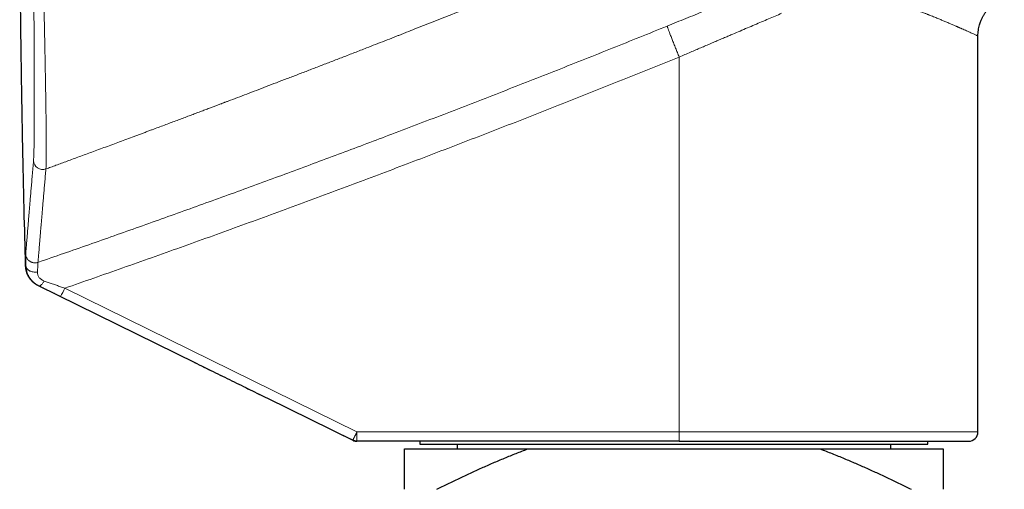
# Model space of a CAD drawing. Header units: millimetres. Extents: x 8 to 1269, y 12 to 684.
# Tile 47 of 51: x 911 to 975, y 586 to 617. Entities that reach past the tile are written whole.
import ezdxf

# ---------------------------------------------------------------- set-up
doc = ezdxf.new("R2010")
doc.units = ezdxf.units.MM

msp = doc.modelspace()

# ---------------------------------------------------------------- linework, layer by layer
at = {"color": 7, "linetype": 'Continuous', "lineweight": 30}
for p, q in [((973.027, 589.804), (973.027, 615.536)), ((911.985, 599.319), (922.198, 594.293)), ((926.876, 591.992), (932.414, 589.266)), ((932.414, 589.266), (931.725, 589.605)), ((953.611, 589.204), (932.679, 589.204)), ((936.777, 589.204), (936.777, 589.004)), ((969.777, 589.004), (969.777, 589.204)), ((935.777, 588.704), (943.787, 588.704)), ((936.777, 589.004), (942.829, 589.004)), ((939.19, 589.004), (939.19, 588.704)), ((942.829, 589.004), (969.777, 589.004)), ((943.787, 588.704), (962.767, 588.704)), ((962.767, 588.704), (970.777, 588.704)), ((967.364, 588.704), (967.364, 589.004))]:
    msp.add_line(p, q, dxfattribs=at)
at = {"color": 252, "linetype": 'Continuous', "lineweight": 0}
for p, q in [((953.621, 614.171), (953.621, 589.804)), ((911.189, 600.608), (911.179, 600.612)), ((912.014, 599.308), (912.023, 599.305)), ((912.024, 599.305), (912.015, 599.308)), ((932.689, 589.804), (913.711, 599.148)), ((913.436, 598.61), (926.876, 591.992)), ((932.689, 589.804), (953.621, 589.804)), ((953.621, 589.804), (973.027, 589.804))]:
    msp.add_line(p, q, dxfattribs=at)
at = {"color": 252, "linetype": 'Continuous', "lineweight": 0, "flags": 128}
for points in [[(911.189, 600.608), (911.193, 600.568), (911.202, 600.528), (911.217, 600.488), (911.237, 600.45), (911.261, 600.414), (911.291, 600.379), (911.325, 600.347), (911.363, 600.317), (911.405, 600.29), (911.45, 600.266), (911.498, 600.245), (911.549, 600.228), (911.603, 600.214), (911.657, 600.203), (911.713, 600.197), (911.77, 600.195), (911.827, 600.196), (911.883, 600.201), (911.939, 600.21)], [(912.377, 599.614), (912.349, 599.569), (912.32, 599.527), (912.291, 599.488), (912.262, 599.452), (912.234, 599.418), (912.205, 599.389), (912.178, 599.363), (912.151, 599.342), (912.126, 599.324), (912.102, 599.311), (912.079, 599.303), (912.059, 599.299), (912.04, 599.3), (912.023, 599.305)]]:
    msp.add_lwpolyline(points, dxfattribs=at)
at = {"color": 252, "linetype": 'Continuous', "lineweight": 0}
for centre, radius, start, end in [((912.282, 607.463), 0.6, 181.83159, 289.97968), ((905.135, 603.198), 9.485, 331.0706, 334.7241), ((923.9, 589.657), 8.791, 357.0442, 0.95611), ((944.832, 589.657), 8.791, 357.0442, 0.95611)]:
    msp.add_arc(centre, radius, start, end, dxfattribs=at)
at = {"color": 7, "linetype": 'Continuous', "lineweight": 30}
msp.add_arc((972.427, 589.804), 0.6, 270, 0, dxfattribs=at)
at = {"color": 252, "linetype": 'Continuous', "lineweight": 0}
for points, knots in [([(912.487, 606.899), (912.593, 606.938), (912.811, 607.017), (913.146, 607.14), (913.5, 607.27), (913.871, 607.406), (914.261, 607.549), (914.66, 607.696), (915.068, 607.846), (915.485, 608), (915.918, 608.16), (916.367, 608.326), (916.821, 608.494), (917.28, 608.664), (917.742, 608.836), (918.133, 608.981), (918.451, 609.1), (918.689, 609.188), (918.928, 609.277), (919.162, 609.365), (919.45, 609.472), (919.789, 609.599), (920.177, 609.744), (920.551, 609.884), (920.912, 610.02), (921.267, 610.153), (921.615, 610.284), (921.955, 610.412), (922.28, 610.534), (922.591, 610.651), (922.886, 610.763), (923.157, 610.865), (923.404, 610.958), (923.628, 611.043), (923.8, 611.108), (923.924, 611.155), (924.002, 611.185), (924.079, 611.214), (924.155, 611.243), (924.238, 611.274), (924.495, 611.371), (924.929, 611.536), (925.54, 611.769), (926.166, 612.007), (926.81, 612.253), (927.474, 612.507), (928.158, 612.769), (928.857, 613.037), (929.571, 613.312), (930.296, 613.592), (931.032, 613.876), (931.779, 614.165), (932.541, 614.461), (933.25, 614.737), (933.904, 614.992), (934.502, 615.225), (934.937, 615.395), (935.206, 615.501), (935.307, 615.54), (935.408, 615.58), (935.509, 615.62), (935.611, 615.66), (935.713, 615.7), (935.814, 615.739), (936.063, 615.837), (937.018, 616.212), (938.915, 616.96), (941.602, 618.027), (944.519, 619.196), (947.432, 620.372), (950.34, 621.556), (953.244, 622.748), (956.146, 623.948), (958.079, 624.754), (959.045, 625.158)], [0, 0, 0, 0, 0.006748, 0.013881, 0.0214, 0.029304, 0.037594, 0.046268, 0.054801, 0.063676, 0.072893, 0.082453, 0.092356, 0.101907, 0.111757, 0.121906, 0.12691, 0.132078, 0.137159, 0.142153, 0.147059, 0.155602, 0.163867, 0.171852, 0.179558, 0.186985, 0.194557, 0.201816, 0.208761, 0.215391, 0.221708, 0.227711, 0.232735, 0.237515, 0.242052, 0.243768, 0.245446, 0.247087, 0.24869, 0.250336, 0.252397, 0.26513, 0.278187, 0.291568, 0.305273, 0.319559, 0.334182, 0.349141, 0.364435, 0.380066, 0.395744, 0.411747, 0.428073, 0.444724, 0.457368, 0.470193, 0.483198, 0.485362, 0.48753, 0.489703, 0.491881, 0.494064, 0.496252, 0.498445, 0.500547, 0.512301, 0.560005, 0.62286, 0.685711, 0.748561, 0.811342, 0.874174, 0.937059, 1, 1, 1, 1]), ([(952.84, 616.183), (953.043, 616.266), (953.446, 616.43), (954.05, 616.676), (954.651, 616.92), (955.249, 617.163), (955.844, 617.404), (956.435, 617.643), (957.007, 617.875), (957.56, 618.099), (958.094, 618.315), (958.626, 618.529), (959.155, 618.743), (959.681, 618.955), (960.029, 619.095), (960.203, 619.165)], [0, 0, 0, 0, 0.081112, 0.161843, 0.242248, 0.322378, 0.402287, 0.48203, 0.561659, 0.6346, 0.707532, 0.780497, 0.853536, 0.92669, 1, 1, 1, 1]), ([(911.697, 618.887), (911.698, 618.731), (911.7, 618.422), (911.703, 617.96), (911.706, 617.501), (911.709, 617.046), (911.712, 616.598), (911.715, 616.157), (911.718, 615.723), (911.72, 615.295), (911.722, 614.888), (911.724, 614.571), (911.725, 614.392), (911.725, 614.337), (911.725, 614.335), (911.725, 614.334), (911.725, 614.332), (911.725, 614.328), (911.725, 614.314), (911.725, 614.287), (911.725, 614.244), (911.726, 614.186), (911.726, 614.113), (911.726, 614.025), (911.727, 613.922), (911.727, 613.805), (911.728, 613.674), (911.728, 613.529), (911.729, 613.371), (911.73, 613.201), (911.73, 613.019), (911.731, 612.827), (911.731, 612.624), (911.732, 612.459), (911.732, 612.346), (911.732, 612.29), (911.732, 612.247), (911.732, 612.209), (911.732, 612.133), (911.733, 611.967), (911.733, 611.713), (911.733, 611.427), (911.733, 611.161), (911.733, 610.914), (911.733, 610.672), (911.733, 610.439), (911.732, 610.216), (911.731, 610.003), (911.73, 609.77), (911.729, 609.523), (911.727, 609.265), (911.725, 609.022), (911.722, 608.792), (911.719, 608.575), (911.716, 608.374), (911.712, 608.188), (911.708, 608.019), (911.704, 607.868), (911.699, 607.735), (911.694, 607.62), (911.688, 607.521), (911.684, 607.47), (911.682, 607.444)], [0, 0, 0, 0, 0.028108, 0.056184, 0.084232, 0.112255, 0.140257, 0.167742, 0.195212, 0.222673, 0.250126, 0.27467, 0.28547, 0.285786, 0.285814, 0.285862, 0.285962, 0.286186, 0.286728, 0.288676, 0.291596, 0.295489, 0.300354, 0.306321, 0.313301, 0.321295, 0.330302, 0.340324, 0.351362, 0.363415, 0.376216, 0.389996, 0.404758, 0.420505, 0.426283, 0.430165, 0.433023, 0.43589, 0.438766, 0.450145, 0.473647, 0.497707, 0.517995, 0.53861, 0.559554, 0.580262, 0.600298, 0.620316, 0.640319, 0.6678, 0.695259, 0.7227, 0.750128, 0.778047, 0.805963, 0.833884, 0.861818, 0.889773, 0.917258, 0.944783, 0.972359, 1, 1, 1, 1]), ([(912.334, 618.826), (912.339, 618.62), (912.348, 618.209), (912.361, 617.597), (912.373, 616.991), (912.386, 616.391), (912.398, 615.8), (912.41, 615.218), (912.42, 614.669), (912.43, 614.154), (912.439, 613.671), (912.448, 613.199), (912.456, 612.736), (912.464, 612.285), (912.471, 611.845), (912.478, 611.418), (912.484, 611.004), (912.49, 610.605), (912.495, 610.223), (912.499, 609.858), (912.503, 609.51), (912.506, 609.18), (912.508, 608.869), (912.51, 608.577), (912.51, 608.305), (912.51, 608.053), (912.51, 607.822), (912.508, 607.611), (912.506, 607.423), (912.502, 607.256), (912.498, 607.113), (912.493, 606.991), (912.489, 606.93), (912.487, 606.899)], [0, 0, 0, 0, 0.035732, 0.071417, 0.107064, 0.142679, 0.178271, 0.213846, 0.249415, 0.28054, 0.311675, 0.342827, 0.374007, 0.405224, 0.436491, 0.467822, 0.49923, 0.530656, 0.562032, 0.593365, 0.624662, 0.655928, 0.687169, 0.718392, 0.749604, 0.780811, 0.812022, 0.843246, 0.874495, 0.905779, 0.937114, 0.968515, 1, 1, 1, 1]), ([(967.359, 617.82), (967.455, 617.788), (967.641, 617.726), (967.906, 617.635), (968.152, 617.55), (968.379, 617.469), (968.587, 617.394), (968.778, 617.324), (968.952, 617.258), (969.11, 617.198), (969.253, 617.144), (969.381, 617.094), (969.495, 617.049), (969.595, 617.009), (969.682, 616.975), (969.741, 616.951), (969.778, 616.937), (969.796, 616.93), (969.814, 616.922), (969.832, 616.915), (969.85, 616.908), (969.868, 616.901), (969.912, 616.883), (970.007, 616.845), (970.192, 616.771), (970.422, 616.677), (970.667, 616.576), (970.9, 616.478), (971.129, 616.381), (971.35, 616.286), (971.508, 616.218), (971.612, 616.172), (971.67, 616.147), (971.726, 616.122), (971.782, 616.098), (971.836, 616.075), (971.888, 616.051), (971.94, 616.029), (972.026, 615.991), (972.142, 615.94), (972.288, 615.875), (972.428, 615.812), (972.56, 615.753), (972.679, 615.698), (972.785, 615.649), (972.875, 615.608), (972.943, 615.576), (972.992, 615.553), (973.021, 615.539), (973.025, 615.537), (973.027, 615.536)], [0, 0, 0, 0, 0.0272126, 0.0530097, 0.0773912, 0.1003571, 0.1219074, 0.1420421, 0.1607613, 0.1780648, 0.1939528, 0.2084252, 0.2214821, 0.2331234, 0.2433493, 0.2521596, 0.2543402, 0.2565177, 0.2586919, 0.260863, 0.2630309, 0.2651957, 0.2673572, 0.279189, 0.3000781, 0.3366182, 0.3684201, 0.3994464, 0.4353725, 0.4702032, 0.5039411, 0.5141909, 0.5244184, 0.5346236, 0.5448067, 0.5549676, 0.5651065, 0.5752236, 0.5853187, 0.6169045, 0.6482782, 0.685355, 0.7221404, 0.7586393, 0.7997739, 0.840553, 0.8809847, 0.9210771, 0.9608387, 1, 1, 1, 1]), ([(960.276, 617.014), (960.136, 616.954), (959.852, 616.833), (959.419, 616.649), (958.974, 616.459), (958.518, 616.265), (958.05, 616.065), (957.577, 615.863), (957.174, 615.691), (956.841, 615.549), (956.57, 615.433), (956.285, 615.311), (955.987, 615.183), (955.674, 615.049), (955.354, 614.912), (955.026, 614.772), (954.693, 614.63), (954.347, 614.482), (953.988, 614.328), (953.745, 614.224), (953.621, 614.171)], [0, 0, 0, 0, 0.065465, 0.132296, 0.200493, 0.270056, 0.340986, 0.413283, 0.484028, 0.52241, 0.562804, 0.60521, 0.64963, 0.696062, 0.744506, 0.792027, 0.841336, 0.892435, 0.945323, 1, 1, 1, 1]), ([(911.972, 600.826), (913.072, 601.208), (915.271, 601.972), (918.565, 603.136), (921.854, 604.313), (925.138, 605.503), (928.417, 606.708), (931.691, 607.926), (935.068, 609.199), (938.549, 610.529), (942.132, 611.917), (945.708, 613.322), (949.278, 614.742), (951.653, 615.703), (952.84, 616.183)], [0, 0, 0, 0, 0.0800013, 0.1600024, 0.2400032, 0.3200037, 0.400004, 0.4800041, 0.5600039, 0.6480034, 0.7360028, 0.824002, 0.912001, 1, 1, 1, 1]), ([(952.84, 616.183), (952.841, 616.18), (952.842, 616.174), (952.848, 616.151), (952.859, 616.118), (952.874, 616.073), (952.895, 616.016), (952.92, 615.948), (952.95, 615.868), (952.984, 615.776), (953.024, 615.674), (953.067, 615.562), (953.114, 615.441), (953.164, 615.312), (953.218, 615.177), (953.273, 615.037), (953.33, 614.894), (953.388, 614.748), (953.447, 614.602), (953.506, 614.457), (953.564, 614.313), (953.602, 614.218), (953.621, 614.171)], [0, 0, 0, 0, 0.045927, 0.093039, 0.141256, 0.190485, 0.240614, 0.291519, 0.343064, 0.395097, 0.447462, 0.499995, 0.552528, 0.604893, 0.656927, 0.708472, 0.759379, 0.809509, 0.858739, 0.906958, 0.954071, 1, 1, 1, 1]), ([(913.711, 599.148), (914.966, 599.586), (917.476, 600.461), (921.232, 601.797), (924.98, 603.149), (928.72, 604.519), (932.452, 605.906), (936.105, 607.284), (939.68, 608.652), (943.176, 610.008), (946.665, 611.379), (950.148, 612.765), (952.464, 613.702), (953.621, 614.171)], [0, 0, 0, 0, 0.0935117, 0.1869804, 0.2804082, 0.3737974, 0.4671501, 0.5604683, 0.6484246, 0.7363541, 0.8242586, 0.91214, 1, 1, 1, 1]), ([(911.682, 607.444), (911.668, 607.279), (911.64, 606.949), (911.6, 606.478), (911.561, 606.025), (911.524, 605.592), (911.49, 605.178), (911.457, 604.79), (911.427, 604.428), (911.398, 604.091), (911.372, 603.77), (911.346, 603.466), (911.323, 603.179), (911.301, 602.91), (911.28, 602.657), (911.26, 602.422), (911.243, 602.203), (911.226, 602.003), (911.211, 601.82), (911.198, 601.655), (911.186, 601.505), (911.179, 601.42), (911.176, 601.377)], [0, 0, 0, 0, 0.052329, 0.10464, 0.156936, 0.209218, 0.261489, 0.313749, 0.363015, 0.412276, 0.461533, 0.510787, 0.560039, 0.609293, 0.658548, 0.707807, 0.757072, 0.806342, 0.854741, 0.90315, 0.951569, 1, 1, 1, 1]), ([(911.972, 600.826), (911.976, 600.873), (911.983, 600.966), (911.997, 601.13), (912.012, 601.312), (912.029, 601.513), (912.047, 601.733), (912.067, 601.968), (912.088, 602.216), (912.109, 602.476), (912.133, 602.754), (912.158, 603.048), (912.184, 603.36), (912.212, 603.688), (912.241, 604.033), (912.272, 604.396), (912.304, 604.776), (912.338, 605.17), (912.373, 605.579), (912.41, 606.002), (912.448, 606.44), (912.474, 606.746), (912.487, 606.899)], [0, 0, 0, 0, 0.0523002, 0.1045863, 0.15686, 0.2091232, 0.2613778, 0.3136254, 0.3628829, 0.4121374, 0.4613905, 0.5106438, 0.5598987, 0.6091569, 0.6584199, 0.7076892, 0.7569663, 0.8062529, 0.8546701, 0.9030994, 0.9515422, 1, 1, 1, 1]), ([(911.176, 601.377), (911.175, 601.375), (911.175, 601.372), (911.175, 601.361), (911.175, 601.344), (911.175, 601.32), (911.175, 601.287), (911.176, 601.257), (911.176, 601.232), (911.176, 601.219), (911.176, 601.204), (911.177, 601.189), (911.177, 601.173), (911.178, 601.136), (911.179, 601.073), (911.181, 600.975), (911.183, 600.865), (911.186, 600.744), (911.188, 600.654), (911.189, 600.608)], [0, 0, 0, 0, 0.045978, 0.099839, 0.161533, 0.231023, 0.298613, 0.372237, 0.392521, 0.413223, 0.434342, 0.455879, 0.477836, 0.500213, 0.599655, 0.699232, 0.799065, 0.899277, 1, 1, 1, 1]), ([(911.972, 600.826), (911.952, 600.82), (911.912, 600.807), (911.847, 600.796), (911.78, 600.792), (911.709, 600.795), (911.638, 600.808), (911.567, 600.829), (911.498, 600.859), (911.433, 600.898), (911.373, 600.945), (911.321, 600.999), (911.276, 601.058), (911.239, 601.121), (911.211, 601.185), (911.191, 601.25), (911.179, 601.314), (911.177, 601.356), (911.176, 601.377)], [0, 0, 0, 0, 0.055087, 0.112817, 0.173024, 0.235462, 0.299808, 0.365663, 0.432564, 0.5, 0.567436, 0.634337, 0.700192, 0.764538, 0.826976, 0.887183, 0.944913, 1, 1, 1, 1]), ([(911.179, 600.612), (911.183, 600.547), (911.192, 600.416), (911.233, 600.22), (911.302, 600.03), (911.398, 599.849), (911.519, 599.683), (911.665, 599.537), (911.835, 599.416), (911.954, 599.344), (912.014, 599.308)], [0, 0, 0, 0, 0.124774, 0.250084, 0.375933, 0.501606, 0.626567, 0.750699, 0.874845, 1, 1, 1, 1]), ([(912.023, 599.305), (911.982, 599.327), (911.898, 599.371), (911.782, 599.451), (911.691, 599.526), (911.623, 599.592), (911.574, 599.643), (911.528, 599.696), (911.485, 599.751), (911.445, 599.808), (911.398, 599.881), (911.347, 599.972), (911.296, 600.085), (911.252, 600.207), (911.219, 600.336), (911.196, 600.471), (911.191, 600.562), (911.189, 600.608)], [0, 0, 0, 0, 0.0812869, 0.1637989, 0.2472507, 0.289251, 0.331379, 0.3736006, 0.415883, 0.458195, 0.5005078, 0.5736689, 0.651192, 0.7328696, 0.8184401, 0.9075971, 1, 1, 1, 1]), ([(911.972, 600.826), (911.971, 600.821), (911.971, 600.812), (911.969, 600.775), (911.966, 600.721), (911.962, 600.651), (911.957, 600.564), (911.952, 600.462), (911.946, 600.345), (911.941, 600.255), (911.939, 600.21)], [0, 0, 0, 0, 0.126102, 0.251049, 0.375297, 0.499269, 0.623356, 0.747934, 0.873363, 1, 1, 1, 1]), ([(912.377, 599.614), (912.338, 599.629), (912.263, 599.659), (912.167, 599.722), (912.088, 599.793), (912.028, 599.871), (911.983, 599.954), (911.954, 600.04), (911.938, 600.126), (911.939, 600.182), (911.939, 600.21)], [0, 0, 0, 0, 0.137212, 0.266356, 0.390659, 0.512614, 0.633907, 0.755456, 0.877548, 1, 1, 1, 1]), ([(912.023, 599.305), (912.1, 599.268), (912.252, 599.192), (912.485, 599.078), (912.72, 598.962), (912.957, 598.845), (913.196, 598.728), (913.356, 598.649), (913.436, 598.61)], [0, 0, 0, 0, 0.167291, 0.333836, 0.500025, 0.666227, 0.83278, 1, 1, 1, 1]), ([(912.377, 599.614), (912.464, 599.584), (912.637, 599.523), (912.902, 599.431), (913.17, 599.337), (913.44, 599.243), (913.621, 599.18), (913.711, 599.148)], [0, 0, 0, 0, 0.199717, 0.399097, 0.598639, 0.798803, 1, 1, 1, 1]), ([(932.414, 589.266), (932.415, 589.267), (932.416, 589.268), (932.425, 589.282), (932.435, 589.301), (932.449, 589.326), (932.464, 589.356), (932.482, 589.389), (932.496, 589.417), (932.506, 589.438), (932.514, 589.454), (932.522, 589.47), (932.53, 589.485), (932.538, 589.5), (932.546, 589.515), (932.556, 589.537), (932.57, 589.564), (932.587, 589.597), (932.602, 589.627), (932.616, 589.655), (932.627, 589.679), (932.64, 589.703), (932.652, 589.727), (932.664, 589.753), (932.674, 589.773), (932.682, 589.788), (932.685, 589.798), (932.688, 589.802), (932.689, 589.804)], [0, 0, 0, 0, 0.087335, 0.167575, 0.240718, 0.306761, 0.383749, 0.448117, 0.499858, 0.52614, 0.551331, 0.57543, 0.598437, 0.620352, 0.641176, 0.660908, 0.70953, 0.749901, 0.789659, 0.823954, 0.852784, 0.87615, 0.912787, 0.9385, 0.969352, 0.983459, 0.992068, 1, 1, 1, 1])]:
    msp.add_open_spline(points, degree=3, knots=knots, dxfattribs=at)
at = {"color": 7, "linetype": 'Continuous', "lineweight": 30}
for points, knots in [([(910.783, 622.315), (910.787, 621.603), (910.798, 619.563), (910.834, 616.197), (910.889, 612.216), (910.962, 608.236), (911.046, 604.377), (911.113, 601.846), (911.146, 600.64)], [0, 0, 0, 0, 0.098572, 0.282218, 0.465867, 0.649512, 0.83315, 1, 1, 1, 1]), ([(973.027, 615.536), (973.028, 615.598), (973.031, 615.725), (973.052, 615.911), (973.083, 616.088), (973.124, 616.251), (973.168, 616.39), (973.212, 616.507), (973.252, 616.604), (973.293, 616.69), (973.33, 616.764), (973.368, 616.832), (973.408, 616.901), (973.455, 616.976), (973.511, 617.059), (973.577, 617.148), (973.654, 617.243), (973.744, 617.343), (973.845, 617.445), (973.961, 617.549), (974.09, 617.651), (974.233, 617.75), (974.389, 617.844), (974.559, 617.93), (974.679, 617.978), (974.74, 618.002)], [0, 0, 0, 0, 0.058304, 0.118781, 0.175386, 0.227784, 0.275706, 0.31207, 0.345087, 0.374685, 0.400814, 0.423584, 0.44769, 0.47539, 0.506675, 0.541526, 0.579903, 0.621746, 0.666967, 0.715448, 0.767034, 0.821535, 0.878717, 0.938309, 1, 1, 1, 1]), ([(911.145, 600.64), (911.147, 600.607), (911.152, 600.544), (911.161, 600.448), (911.176, 600.358), (911.196, 600.272), (911.221, 600.192), (911.248, 600.116), (911.276, 600.049), (911.305, 599.989), (911.333, 599.936), (911.361, 599.887), (911.39, 599.842), (911.418, 599.801), (911.446, 599.763), (911.474, 599.728), (911.5, 599.697), (911.524, 599.669), (911.547, 599.645), (911.567, 599.624), (911.581, 599.61), (911.593, 599.599), (911.601, 599.591), (911.611, 599.582), (911.621, 599.573), (911.632, 599.563), (911.643, 599.553), (911.656, 599.542), (911.669, 599.531), (911.683, 599.52), (911.698, 599.508), (911.714, 599.496), (911.73, 599.484), (911.748, 599.471), (911.766, 599.458), (911.785, 599.445), (911.804, 599.432), (911.826, 599.417), (911.851, 599.401), (911.878, 599.384), (911.906, 599.367), (911.935, 599.349), (911.957, 599.336), (911.969, 599.328), (911.971, 599.327)], [0, 0, 0, 0, 0.034151, 0.065698, 0.094709, 0.121236, 0.145314, 0.166979, 0.186277, 0.201268, 0.214547, 0.226189, 0.236304, 0.24506, 0.252711, 0.259633, 0.266324, 0.273332, 0.281138, 0.290097, 0.300444, 0.306384, 0.314273, 0.324391, 0.336749, 0.351351, 0.368201, 0.387298, 0.408645, 0.432326, 0.45827, 0.486477, 0.516946, 0.549674, 0.584018, 0.620539, 0.659237, 0.70011, 0.751604, 0.806177, 0.863826, 0.924549, 0.988343, 1, 1, 1, 1]), ([(911.146, 600.64), (911.147, 600.635), (911.15, 600.626), (911.169, 600.617), (911.179, 600.612)], [0, 0, 0, 0, 0.4886, 1, 1, 1, 1]), ([(911.985, 599.32), (911.986, 599.319), (911.99, 599.318), (911.999, 599.314), (912.01, 599.31), (912.015, 599.308)], [0, 0, 0, 0, 0.215342, 0.646026, 1, 1, 1, 1]), ([(912.014, 599.308), (912.014, 599.308), (912.014, 599.307), (912.01, 599.308), (911.996, 599.314), (911.988, 599.318), (911.985, 599.319)], [0, 0, 0, 0, 0.160593, 0.481778, 0.802964, 1, 1, 1, 1]), ([(922.142, 594.321), (922.544, 594.123), (923.346, 593.728), (924.554, 593.134), (925.731, 592.556), (926.505, 592.175), (926.876, 591.992)], [0, 0, 0, 0, 0.256016, 0.511399, 0.766137, 1, 1, 1, 1]), ([(953.611, 589.204), (953.793, 589.204), (954.156, 589.204), (954.699, 589.204), (955.241, 589.204), (955.714, 589.204), (956.119, 589.204), (956.457, 589.204), (956.795, 589.204), (957.14, 589.204), (957.547, 589.204), (958.014, 589.204), (958.534, 589.204), (959.049, 589.204), (959.56, 589.204), (960.067, 589.204), (960.512, 589.204), (960.898, 589.204), (961.224, 589.204), (961.548, 589.204), (961.868, 589.204), (962.185, 589.204), (962.559, 589.204), (962.987, 589.204), (963.466, 589.204), (963.936, 589.204), (964.397, 589.204), (964.846, 589.204), (965.285, 589.204), (965.714, 589.204), (966.132, 589.204), (966.54, 589.204), (966.938, 589.204), (967.323, 589.204), (967.697, 589.204), (968.057, 589.204), (968.405, 589.204), (968.74, 589.204), (969.063, 589.204), (969.358, 589.204), (969.626, 589.204), (969.87, 589.204), (970.104, 589.204), (970.327, 589.204), (970.539, 589.204), (970.74, 589.204), (970.931, 589.204), (971.092, 589.204), (971.228, 589.204), (971.34, 589.204), (971.447, 589.204), (971.548, 589.204), (971.644, 589.204), (971.734, 589.204), (971.822, 589.204), (971.907, 589.204), (971.987, 589.204), (972.061, 589.204), (972.127, 589.204), (972.2, 589.204), (972.275, 589.204), (972.343, 589.204), (972.391, 589.204), (972.421, 589.204), (972.425, 589.204), (972.427, 589.204)], [0, 0, 0, 0, 0.0183267, 0.0366201, 0.0548951, 0.0731663, 0.0846561, 0.0961539, 0.1076635, 0.1193369, 0.131538, 0.149663, 0.1677635, 0.185854, 0.2039489, 0.2220626, 0.2402093, 0.2522409, 0.2642537, 0.2762518, 0.2882394, 0.3002207, 0.3121999, 0.3310297, 0.3498809, 0.3687697, 0.3875611, 0.4063113, 0.425036, 0.4437513, 0.462473, 0.4812172, 0.4999998, 0.5187913, 0.5375414, 0.5562662, 0.5749814, 0.5937032, 0.6124474, 0.63123, 0.647339, 0.6634168, 0.6794735, 0.6955189, 0.7115632, 0.7276165, 0.7436888, 0.75979, 0.7708868, 0.781968, 0.7930369, 0.8040967, 0.8151507, 0.8262023, 0.8372547, 0.8494172, 0.861589, 0.8737744, 0.8858304, 0.8973528, 0.9178934, 0.9384074, 0.9589159, 0.9794398, 1, 1, 1, 1]), ([(935.777, 586.078), (935.777, 586.184), (935.777, 586.395), (935.777, 586.696), (935.777, 586.96), (935.777, 587.19), (935.777, 587.387), (935.777, 587.575), (935.777, 587.754), (935.777, 587.922), (935.777, 588.08), (935.777, 588.225), (935.777, 588.352), (935.777, 588.461), (935.777, 588.553), (935.777, 588.636), (935.777, 588.681), (935.777, 588.704)], [0, 0, 0, 0, 0.085698, 0.171402, 0.257098, 0.321482, 0.385866, 0.450061, 0.514256, 0.579423, 0.644602, 0.709779, 0.774943, 0.831164, 0.887385, 0.943692, 1, 1, 1, 1]), ([(937.874, 586.078), (938.115, 586.198), (938.597, 586.439), (939.325, 586.79), (940.056, 587.134), (940.792, 587.469), (941.532, 587.795), (942.278, 588.111), (943.029, 588.416), (943.534, 588.608), (943.787, 588.704)], [0, 0, 0, 0, 0.124812, 0.249623, 0.374491, 0.49936, 0.624461, 0.749562, 0.874782, 1, 1, 1, 1]), ([(962.767, 588.704), (963.031, 588.604), (963.558, 588.403), (964.326, 588.09), (965.075, 587.772), (965.803, 587.451), (966.527, 587.12), (967.248, 586.781), (967.966, 586.434), (968.442, 586.197), (968.68, 586.078)], [0, 0, 0, 0, 0.130735, 0.261513, 0.384509, 0.507511, 0.630509, 0.753671, 0.876837, 1, 1, 1, 1]), ([(970.777, 588.704), (970.777, 588.68), (970.777, 588.633), (970.777, 588.539), (970.777, 588.423), (970.777, 588.282), (970.777, 588.125), (970.777, 587.951), (970.777, 587.762), (970.777, 587.56), (970.777, 587.346), (970.777, 587.118), (970.777, 586.876), (970.777, 586.62), (970.777, 586.355), (970.777, 586.171), (970.777, 586.078)], [0, 0, 0, 0, 0.058768, 0.117563, 0.190446, 0.263349, 0.336256, 0.409144, 0.482408, 0.555672, 0.628119, 0.700567, 0.77542, 0.850281, 0.925144, 1, 1, 1, 1])]:
    msp.add_open_spline(points, degree=3, knots=knots, dxfattribs=at)
for points in [[(932.679, 589.204), (932.656, 589.205), (932.61, 589.206), (932.543, 589.219), (932.476, 589.238), (932.435, 589.256), (932.414, 589.266)], [(932.414, 589.266), (932.435, 589.256), (932.476, 589.238), (932.543, 589.219), (932.61, 589.206), (932.656, 589.205), (932.679, 589.204)]]:
    msp.add_open_spline(points, degree=3, dxfattribs=at)

doc.saveas('drawing.dxf')
